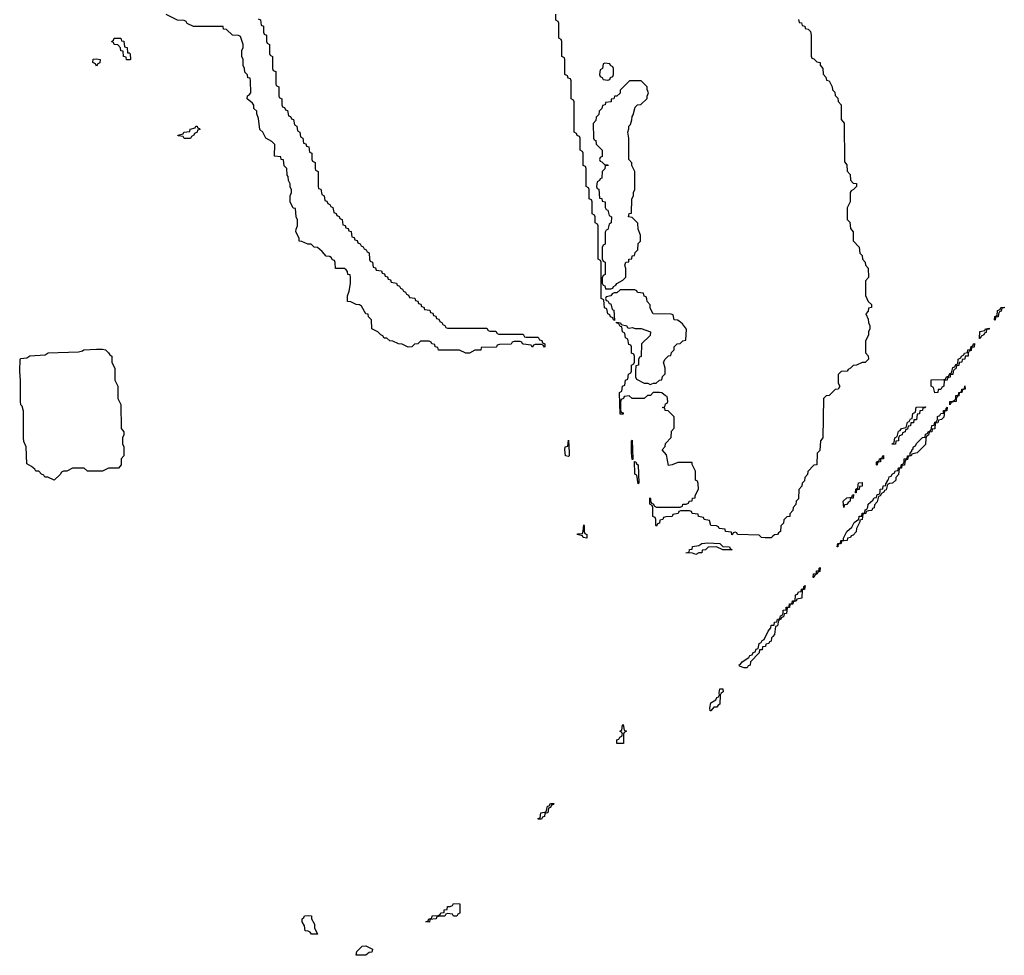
# Model space of a CAD drawing. Header units: inches. Extents: x 2808529 to 2951249, y 860290 to 1033701.
# Tile 91 of 153: x 2895022 to 2901530, y 961469 to 967653. Entities that reach past the tile are written whole.
import ezdxf

# ---------------------------------------------------------------- set-up
doc = ezdxf.new("R2010")
doc.units = ezdxf.units.IN
doc.header["$MEASUREMENT"] = 0
doc.layers.add('C8996', color=7, linetype='Continuous')
doc.layers.add('C9906', color=7, linetype='Continuous')

msp = doc.modelspace()

# ---------------------------------------------------------------- linework, layer by layer
at = {"layer": 'C8996', "color": 6}
for points in [[(2896598, 967658), (2896612.7, 967652.7), (2896618, 967618), (2896634, 967610), (2896634, 967570), (2896638, 967558), (2896654, 967550), (2896654, 967510), (2896658, 967498), (2896674, 967490), (2896674, 967430), (2896678, 967418), (2896694, 967410), (2896694, 967330), (2896698, 967318), (2896714, 967310), (2896714, 967230), (2896718, 967218), (2896734, 967210), (2896734, 967150), (2896738, 967138), (2896754, 967130), (2896754, 967090), (2896758, 967078), (2896772.7, 967072.7), (2896778, 967058), (2896792.7, 967052.7), (2896798, 967018), (2896812.7, 967012.7), (2896818, 966998), (2896832.7, 966992.7), (2896838, 966958), (2896854, 966950), (2896858, 966918), (2896874, 966910), (2896878, 966878), (2896894, 966870), (2896898, 966838), (2896912.7, 966832.7), (2896918, 966818), (2896932.7, 966812.7), (2896938, 966778), (2896954, 966770), (2896954, 966730), (2896958, 966718), (2896974, 966710), (2896974, 966670), (2896978, 966658), (2896994, 966650), (2896994, 966550), (2896998, 966538), (2897012.7, 966532.7), (2897018, 966498), (2897034, 966490), (2897038, 966458), (2897052.7, 966452.7), (2897058, 966438), (2897072.7, 966432.7), (2897078, 966418), (2897092.7, 966412.7), (2897098, 966378), (2897112.7, 966372.7), (2897118, 966358), (2897132.7, 966352.7), (2897138, 966338), (2897152.7, 966332.7), (2897158, 966298), (2897172.7, 966292.7), (2897178, 966278), (2897192.7, 966272.7), (2897198, 966258), (2897212.7, 966252.7), (2897218, 966218), (2897232.7, 966212.7), (2897238, 966198), (2897252.7, 966192.7), (2897258, 966178), (2897272.7, 966172.7), (2897278, 966158), (2897292.7, 966152.7), (2897298, 966138), (2897312.7, 966132.7), (2897318, 966118), (2897332.7, 966112.7), (2897334, 966070), (2897338, 966058), (2897354, 966050), (2897358, 966018), (2897372.7, 966012.7), (2897378, 965998), (2897412.7, 965992.7), (2897418, 965978), (2897432.7, 965972.7), (2897438, 965958), (2897452.7, 965952.7), (2897458, 965938), (2897472.7, 965932.7), (2897478, 965918), (2897512.7, 965912.7), (2897518, 965898), (2897532.7, 965892.7), (2897538, 965878), (2897552.7, 965872.7), (2897558, 965858), (2897572.7, 965852.7), (2897578, 965838), (2897592.7, 965832.7), (2897598, 965818), (2897632.7, 965812.7), (2897638, 965798), (2897652.7, 965792.7), (2897658, 965778), (2897672.7, 965772.7), (2897678, 965758), (2897692.7, 965752.7), (2897698, 965738), (2897732.7, 965732.7), (2897738, 965718), (2897752.7, 965712.7), (2897758, 965698), (2897772.7, 965692.7), (2897778, 965678), (2897792.7, 965672.7), (2897798, 965658), (2897812.7, 965652.7), (2897818, 965638), (2897832.7, 965632.7), (2897838, 965618), (2897850, 965614), (2898110, 965614), (2898118, 965598), (2898130, 965594), (2898170, 965594), (2898178, 965578), (2898190, 965574), (2898350, 965574), (2898358, 965558), (2898370, 965554), (2898450, 965554), (2898458, 965538), (2898472.7, 965532.7), (2898478, 965518), (2898494, 965510), (2898494, 965490), (2898490, 965488), (2898482, 965502), (2898470, 965506), (2898430, 965506), (2898418, 965502), (2898410, 965489), (2898402, 965502), (2898352, 965508), (2898346, 965510), (2898342, 965522), (2898330, 965526), (2898290, 965526), (2898278, 965522), (2898270, 965508.7), (2898192.7, 965507.3), (2898178, 965502), (2898174, 965490), (2898170.6, 965489.4), (2898072.7, 965487.3), (2898070, 965469.4), (2898031, 965469), (2897994, 965450), (2897970, 965449.3), (2897928.4, 965468.4), (2897790, 965469), (2897786, 965486), (2897768, 965490), (2897766, 965506), (2897746, 965510), (2897742, 965522), (2897728, 965528), (2897710, 965528.7), (2897672, 965528), (2897654, 965510), (2897632, 965508), (2897614, 965490), (2897590, 965489.2), (2897549, 965509), (2897526, 965510), (2897489.1, 965529.1), (2897468, 965530), (2897448.9, 965548.9), (2897430, 965549.2), (2897423.1, 965563.1), (2897408, 965570), (2897389.1, 965589.1), (2897350, 965609), (2897348, 965670), (2897328, 965690), (2897326, 965706), (2897310, 965708), (2897280.4, 965760.4), (2897268.9, 965768.9), (2897246, 965770), (2897210, 965788.7), (2897188, 965790), (2897188.9, 965828.9), (2897200.4, 965859.6), (2897208.7, 965910), (2897208.4, 965948.4), (2897206, 965966), (2897190, 965968), (2897188.7, 965988.7), (2897180.4, 966000.4), (2897168.7, 966008.7), (2897109, 966009), (2897107.3, 966047.3), (2897102, 966062), (2897090, 966066), (2897080.4, 966080.4), (2897068.7, 966088.7), (2897048, 966090), (2897022, 966122), (2896990, 966148), (2896968, 966150), (2896948.9, 966168.9), (2896926, 966170), (2896887.3, 966187.3), (2896869.2, 966189.2), (2896868.7, 966208.7), (2896848, 966250), (2896848.7, 966268.7), (2896858, 966290), (2896858, 966330), (2896849, 966350), (2896846, 966406), (2896830, 966408), (2896809.2, 966450), (2896809.3, 966490), (2896818, 966510), (2896818, 966530), (2896810, 966546), (2896809.1, 966569.1), (2896798, 966590), (2896796.4, 966616.4), (2896790, 966626), (2896788.7, 966668.7), (2896770, 966688), (2896766, 966726), (2896750, 966728), (2896747.3, 966747.3), (2896706, 966750), (2896708.7, 966828.7), (2896689, 966849), (2896650, 966869), (2896629, 966909), (2896610, 966928), (2896600.4, 967000.4), (2896588.4, 967031.6), (2896588.4, 967048.4), (2896570, 967066), (2896568.7, 967088.7), (2896560.4, 967100.4), (2896526, 967130), (2896528.7, 967150), (2896542, 967158), (2896548.7, 967170), (2896548.4, 967248.4), (2896546, 967266), (2896530, 967268), (2896528.4, 967288.4), (2896510, 967306), (2896508, 967330), (2896498, 967350), (2896498, 967390), (2896489.2, 967409.2), (2896489.3, 967450), (2896498, 967470), (2896498, 967490), (2896482, 967542), (2896468.4, 967548.4), (2896428, 967550), (2896388.7, 967588.7), (2896368.7, 967590), (2896367.3, 967607.3), (2896170, 967609), (2896130, 967629), (2896122, 967642), (2896110, 967648.7), (2896066, 967650), (2895990, 967688)], [(2900000, 964238.5), (2899990, 964229.2), (2899950, 964228), (2899926, 964230), (2899910, 964246), (2899766, 964250), (2899762, 964262), (2899750, 964266), (2899738, 964262), (2899734, 964250), (2899729.4, 964249.4), (2899726, 964266), (2899688, 964270), (2899686, 964286), (2899646, 964290), (2899642, 964302), (2899628, 964308), (2899590, 964309.2), (2899582, 964342), (2899546, 964350), (2899542, 964362), (2899508, 964370), (2899506, 964386), (2899466, 964390), (2899462, 964402), (2899450, 964406), (2899390, 964406), (2899378, 964402), (2899374, 964390), (2899338, 964382), (2899334, 964370), (2899292.7, 964367.3), (2899278, 964362), (2899274, 964350), (2899254, 964346), (2899250, 964326), (2899238, 964322), (2899230, 964306), (2899226, 964310), (2899226, 964350), (2899222, 964362), (2899206, 964370), (2899206, 964430), (2899202, 964442), (2899186, 964450), (2899187.3, 964492.7), (2899192, 964488), (2899192, 964472), (2899198, 964458), (2899210, 964454), (2899218, 964438), (2899232, 964432), (2899388, 964432), (2899402, 964438), (2899406, 964450), (2899428, 964452), (2899442, 964458), (2899446, 964470), (2899466, 964474), (2899470, 964491.3), (2899487.3, 964492.7), (2899487.3, 964507.3), (2899508, 964550), (2899507.3, 964587.3), (2899502, 964602), (2899488.7, 964610), (2899488, 964670), (2899466, 964714), (2899466, 964726), (2899372.7, 964727.3), (2899334, 964710), (2899310, 964706), (2899296.4, 964776.4), (2899269, 964810), (2899288, 964832), (2899290, 964852), (2899328, 964892), (2899330, 964934), (2899347.3, 964952.7), (2899348, 965028), (2899308.4, 965068.4), (2899288, 965070), (2899286, 965086), (2899269, 965090), (2899286, 965094), (2899290, 965114), (2899302, 965118), (2899306, 965130), (2899302, 965162), (2899290, 965166), (2899267.3, 965187.3), (2899250, 965188), (2899210, 965188), (2899192, 965170), (2899171.6, 965168.4), (2899150, 965149.2), (2899071.3, 965148.7), (2899050, 965166), (2899018, 965162), (2899014, 965150), (2898998, 965142), (2898992.7, 965127.3), (2898992.7, 965072.7), (2898998, 965058), (2899010, 965054), (2899010.8, 965049.2), (2899010, 965046), (2898990, 965046), (2898986, 965190), (2899002, 965198), (2899006, 965230), (2899022, 965238), (2899026, 965270), (2899042, 965278), (2899046, 965310), (2899062, 965318), (2899066, 965330), (2899066, 965370), (2899082, 965378), (2899086, 965390), (2899086, 965430), (2899082, 965442), (2899066, 965450), (2899066, 965490), (2899062, 965502), (2899047.3, 965507.3), (2899042, 965542), (2899026, 965550), (2899022, 965582), (2899006, 965590), (2899002, 965622), (2898990, 965626), (2898982, 965642), (2898966, 965650), (2898966, 965654), (2898994, 965650), (2898998, 965638), (2899034, 965630), (2899038, 965618), (2899050, 965614), (2899070, 965618), (2899091.1, 965611.1), (2899130, 965611), (2899192, 965590), (2899190, 965566), (2899132, 965510), (2899130, 965426), (2899118, 965422), (2899112.7, 965407.3), (2899111.3, 965370), (2899094, 965366), (2899091.3, 965330), (2899092, 965292), (2899098, 965278), (2899150, 965251.3), (2899174, 965250), (2899190, 965242), (2899211.3, 965251.3), (2899228.7, 965251.3), (2899250, 965271.3), (2899267.3, 965272.7), (2899270, 965294), (2899287.3, 965312.7), (2899288, 965350), (2899278, 965390), (2899288, 965410), (2899310, 965432), (2899326, 965434), (2899330, 965454), (2899348, 965472), (2899348.7, 965490), (2899368, 965510), (2899388, 965512), (2899406, 965530), (2899426, 965534), (2899428.7, 965608.7), (2899402, 965642), (2899380.4, 965660.4), (2899370, 965668), (2899348, 965670), (2899342, 965702), (2899327.3, 965707.3), (2899208, 965710), (2899190, 965746), (2899188.7, 965768.7), (2899168.7, 965790), (2899168, 965808), (2899162, 965822), (2899150, 965826), (2899146, 965846), (2899106, 965850), (2899102, 965862), (2899088, 965868), (2898991.3, 965868.7), (2898970, 965848.7), (2898952, 965848), (2898938, 965842), (2898930, 965828), (2898898, 965822), (2898894, 965810), (2898898, 965798), (2898910, 965794), (2898918, 965778), (2898930, 965774), (2898938, 965738), (2898950, 965734), (2898954, 965666), (2898946, 965670), (2898942, 965682), (2898926, 965690), (2898922, 965702), (2898908.4, 965708.4), (2898902, 965742), (2898888.4, 965748.4), (2898882, 965802), (2898866, 965810), (2898866, 966050), (2898862, 966062), (2898846, 966070), (2898846, 966290), (2898842, 966302), (2898826, 966310), (2898826, 966350), (2898822, 966362), (2898806, 966370), (2898806, 966450), (2898802, 966462), (2898786, 966470), (2898786, 966530), (2898782, 966542), (2898766, 966550), (2898766, 966670), (2898762, 966682), (2898746, 966690), (2898746, 966770), (2898742, 966782), (2898726, 966790), (2898726, 966870), (2898722, 966882), (2898707.3, 966887.3), (2898702, 966902), (2898686, 966910), (2898686, 967110), (2898682, 967122), (2898666, 967130), (2898666, 967250), (2898662, 967262), (2898647.3, 967267.3), (2898642, 967282), (2898626, 967290), (2898626, 967390), (2898622, 967402), (2898606, 967410), (2898606, 967510), (2898602, 967522), (2898586, 967530), (2898586, 967630), (2898582, 967642), (2898566, 967650), (2898566, 967690)], [(2900000, 963576.8), (2899992, 963568), (2899990, 963546), (2899978, 963542), (2899974, 963530), (2899954, 963526), (2899952, 963510), (2899932.7, 963507.3), (2899930, 963488.7), (2899912.7, 963487.3), (2899910, 963468), (2899852, 963408), (2899850, 963386), (2899838, 963382), (2899830, 963368.7), (2899810, 963369), (2899780.4, 963380.4), (2899778, 963390), (2899787, 963393), (2899798, 963410), (2899842, 963438), (2899848.7, 963450), (2899864, 963456), (2899870, 963470.8), (2899884, 963476), (2899890, 963492), (2899902, 963498), (2899910, 963530.8), (2899924, 963536), (2899930, 963551), (2899943.1, 963556.9), (2899970, 963612), (2899986, 963634), (2899990, 963651), (2900000, 963651.6)]]:
    msp.add_lwpolyline(points, dxfattribs=at)
for points in [[(2895734, 967434), (2895746, 967434), (2895752, 967428), (2895754, 967390), (2895750, 967388), (2895728.9, 967388.9), (2895726, 967406), (2895709.1, 967409.1), (2895706, 967446), (2895690, 967448), (2895688, 967468), (2895670, 967486), (2895646, 967490), (2895642, 967502), (2895630, 967506), (2895628, 967510), (2895642, 967518), (2895646, 967530), (2895690, 967531), (2895694, 967514), (2895710, 967512), (2895714, 967474), (2895731.3, 967470)], [(2895530, 967346), (2895522, 967362), (2895506, 967370), (2895508.4, 967391.6), (2895530, 967394), (2895554, 967390), (2895551.6, 967368.4), (2895538, 967362)], [(2898890, 967366), (2898878, 967362), (2898874, 967330), (2898858, 967322), (2898854, 967290), (2898858, 967278), (2898872, 967272), (2898878, 967258), (2898910, 967254), (2898922, 967258), (2898928, 967272), (2898942, 967278), (2898946, 967290), (2898946, 967330), (2898942, 967342), (2898926, 967350), (2898922, 967362)], [(2899128.7, 967248.7), (2899051.6, 967248.4), (2898992, 967188), (2898990, 967168), (2898970, 967148.7), (2898952.7, 967147.3), (2898950, 967129), (2898932, 967128), (2898931, 967110), (2898894, 967106), (2898892, 967090), (2898874, 967086), (2898870, 967066), (2898852, 967048), (2898850, 967026), (2898832, 967008), (2898830, 966986), (2898812.7, 966967.3), (2898814, 966870), (2898818, 966858), (2898830, 966854), (2898832, 966830), (2898871.3, 966790), (2898871.3, 966748.7), (2898858, 966742), (2898854, 966730), (2898858, 966718), (2898870, 966714), (2898890, 966694), (2898910, 966694), (2898911.3, 966690), (2898892, 966688), (2898890, 966668), (2898872, 966650), (2898870, 966606), (2898858, 966602), (2898854, 966590), (2898838, 966582), (2898834, 966550), (2898838, 966538), (2898850, 966534), (2898854, 966474), (2898870, 966472), (2898872.7, 966452.7), (2898891, 966450), (2898892.7, 966412.7), (2898898, 966398), (2898910, 966394), (2898918, 966358), (2898934, 966350), (2898932, 966310), (2898918, 966302), (2898910, 966266), (2898898, 966262), (2898892, 966248), (2898892, 966170), (2898878, 966162), (2898872, 966148), (2898871.1, 966128.9), (2898872, 966072), (2898878, 966058), (2898891.3, 966050), (2898890.8, 965970), (2898878, 965962), (2898872.7, 965947.3), (2898872.7, 965912.7), (2898878, 965898), (2898890, 965894), (2898894, 965874), (2898930, 965874), (2898942, 965878), (2898946, 965890), (2898962, 965898), (2898968.7, 965910), (2899009, 965931), (2899028.9, 965951.1), (2899029.1, 966009.1), (2899022, 966030), (2899028.7, 966050), (2899047.3, 966052.7), (2899048.7, 966070), (2899067.3, 966072.7), (2899070, 966092), (2899086, 966094), (2899090, 966114), (2899108, 966132), (2899110, 966174), (2899126, 966190), (2899126, 966230), (2899109.1, 966269.1), (2899108, 966308), (2899070, 966346), (2899046, 966350), (2899050, 966372), (2899066, 966374), (2899068.7, 966470), (2899078, 966490), (2899078, 966510), (2899088, 966530), (2899088, 966650), (2899068, 966690), (2899067.3, 966707.3), (2899048.7, 966730), (2899049, 966870), (2899042, 966910), (2899049.1, 966930.9), (2899049.3, 966950), (2899059, 966961), (2899069, 966991), (2899070, 967014), (2899076.4, 967023.6), (2899090, 967074), (2899106, 967090), (2899128, 967092), (2899168.7, 967131.3), (2899168.7, 967148.7), (2899178, 967170), (2899168.7, 967191.3), (2899168.7, 967208.7)], [(2896150, 966868), (2896108.9, 966868.9), (2896102, 966882), (2896070, 966886), (2896068, 966890), (2896102, 966898), (2896106, 966910), (2896146, 966914), (2896148, 966930), (2896182, 966938), (2896186, 966950), (2896194, 966950), (2896198, 966938), (2896210, 966934), (2896211.6, 966928.4), (2896198, 966922), (2896194, 966910), (2896178, 966902), (2896174, 966890), (2896158, 966882)], [(2895470, 964669.2), (2895448.4, 964688.4), (2895371.6, 964688.4), (2895334, 964670), (2895310.9, 964669.1), (2895298, 964662), (2895290, 964648), (2895250, 964609.6), (2895209.1, 964629.1), (2895188.7, 964630), (2895182, 964642), (2895166, 964650), (2895148.7, 964668.7), (2895128.7, 964670), (2895122, 964682), (2895100.4, 964700.4), (2895070, 964718), (2895064, 964830), (2895050, 964866), (2895048.2, 964890), (2895046.3, 965066.3), (2895039, 965099), (2895030, 965108), (2895028.3, 965130), (2895027, 965267), (2895022, 965330), (2895025.2, 965410), (2895030, 965414), (2895070, 965418), (2895090, 965430.4), (2895190, 965438), (2895210, 965450.6), (2895410, 965458), (2895436.4, 965463.6), (2895446, 965470), (2895530, 965476), (2895570, 965476), (2895590, 965470.8), (2895610, 965452), (2895618, 965438), (2895631, 965430), (2895632, 965390), (2895651.6, 965348.4), (2895651.6, 965271.6), (2895671, 965230), (2895671.3, 965150), (2895691, 965110), (2895692, 964952), (2895711, 964930), (2895711, 964910), (2895702, 964890), (2895702, 964850), (2895710.7, 964829.3), (2895710.7, 964770), (2895692, 964750), (2895692, 964710), (2895674, 964690), (2895610, 964688.7), (2895569.3, 964669.3)], [(2898650, 964766), (2898629, 964770), (2898626, 964810), (2898628, 964830), (2898646, 964834), (2898650, 964874), (2898654, 964790), (2898654, 964770)], [(2899070, 964746), (2899066, 964790), (2899066, 964870), (2899070, 964874), (2899074, 964750), (2899074, 964746)], [(2899110, 964586), (2899102, 964642), (2899090, 964646), (2899087.3, 964652.7), (2899086, 964734), (2899094, 964730), (2899098, 964718), (2899110.8, 964710), (2899114, 964590)], [(2898770, 964226), (2898746, 964230), (2898742, 964242), (2898706, 964250), (2898710, 964254), (2898742, 964258), (2898747.3, 964272.7), (2898750, 964314), (2898754, 964310), (2898754, 964270), (2898758, 964258), (2898771.1, 964251.1)], [(2899670, 964149.2), (2899628.4, 964168.4), (2899572.7, 964167.3), (2899554, 964150), (2899532.7, 964147.3), (2899530, 964129.2), (2899511.1, 964128.9), (2899490, 964118), (2899470, 964128), (2899426, 964130), (2899446, 964134), (2899450, 964151.3), (2899467.3, 964152.7), (2899470, 964170.8), (2899510, 964178), (2899530, 964190.7), (2899570, 964196), (2899650, 964190.8), (2899670, 964172), (2899714, 964170), (2899718, 964158), (2899732, 964150)], [(2899586, 963086), (2899583.1, 963103.1), (2899590, 963138), (2899623.1, 963156.9), (2899630, 963174), (2899642, 963178), (2899648.4, 963191.6), (2899644.7, 963204.7), (2899650, 963230.8), (2899670, 963231.3), (2899670.7, 963210), (2899658, 963202), (2899651, 963189), (2899650, 963128.7), (2899638, 963122), (2899630, 963109.2), (2899611.1, 963108.9), (2899590, 963086)], [(2899010, 962868.7), (2898968, 962870), (2898970, 962894), (2898982, 962898), (2898988, 962912), (2899002, 962918), (2899006, 962930), (2899002, 962942), (2898988.7, 962950), (2899002, 962958), (2899006, 962990), (2899010, 962994), (2899018, 962958), (2899032, 962950), (2899018, 962942), (2899014, 962930), (2899014, 962870)], [(2898448, 962368), (2898450, 962374), (2898462, 962378), (2898466, 962410), (2898502, 962418), (2898510, 962454), (2898522, 962458), (2898530, 962472), (2898552.7, 962472.7), (2898550, 962466), (2898538, 962462), (2898530, 962446), (2898518, 962442), (2898512, 962410), (2898494, 962406), (2898490, 962386), (2898478, 962382), (2898470, 962368)], [(2897890, 961728), (2897882, 961742), (2897850, 961746), (2897838, 961742), (2897831.1, 961728.9), (2897792.7, 961727.3), (2897778, 961722), (2897774, 961710), (2897734, 961706), (2897730, 961689.2), (2897706, 961690), (2897722, 961698), (2897726, 961710), (2897746, 961714), (2897749.3, 961730.7), (2897787.3, 961732.7), (2897802, 961738), (2897806, 961750), (2897827.3, 961752.7), (2897828.7, 961770), (2897847.3, 961772.7), (2897850, 961791.3), (2897868, 961792), (2897882, 961798), (2897890, 961811.3), (2897932, 961810), (2897931.6, 961748.4), (2897918, 961742), (2897911.6, 961728.4)], [(2896990, 961608.7), (2896950, 961609.3), (2896942, 961622), (2896929.3, 961629.3), (2896909.6, 961630), (2896904.7, 961664.7), (2896889.6, 961690), (2896890, 961711.3), (2896900.4, 961719.6), (2896904, 961730), (2896930, 961733.4), (2896950.6, 961730), (2896950.8, 961710.8), (2896970, 961674), (2896970.6, 961650.6)], [(2897310, 961469.2), (2897246, 961470), (2897250, 961494), (2897286, 961530), (2897310, 961531.3), (2897354, 961510), (2897350, 961489), (2897331.6, 961488.4)]]:
    msp.add_lwpolyline(points, close=True, dxfattribs=at)
at = {"layer": 'C9906', "color": 6}
for points in [[(2900170, 967654), (2900174, 967634), (2900190, 967632), (2900194, 967614), (2900212, 967610), (2900214, 967594), (2900234, 967590), (2900250, 967574), (2900254, 967550), (2900252.7, 967412.7), (2900258, 967398), (2900270, 967394), (2900290, 967374), (2900312, 967370), (2900312.7, 967352.7), (2900331.1, 967331.1), (2900332.7, 967292.7), (2900350, 967274), (2900354, 967254), (2900371.3, 967250), (2900392, 967210), (2900394, 967190), (2900410, 967174), (2900412, 967152), (2900430, 967134), (2900432.7, 967112.7), (2900450.9, 967090.9), (2900452.7, 966992.7), (2900471.3, 966968.7), (2900472.7, 966712.7), (2900490, 966694), (2900491.6, 966651.6), (2900511, 966630), (2900512.7, 966592.7), (2900532, 966572), (2900552, 966570), (2900554, 966550), (2900534, 966530), (2900518, 966522), (2900511.3, 966510), (2900511.3, 966450), (2900491.1, 966408.9), (2900492, 966332), (2900510, 966314), (2900512.7, 966272.7), (2900530.9, 966250.9), (2900532, 966192), (2900571.3, 966150), (2900574, 966110), (2900590, 966094), (2900592, 966070), (2900611.3, 966050), (2900612, 966030), (2900630.8, 966010), (2900631.3, 965950), (2900612.7, 965927.3), (2900612, 965830), (2900631.1, 965791.1), (2900651.3, 965770), (2900651.3, 965750), (2900632.7, 965747.3), (2900630, 965726), (2900614, 965710), (2900630, 965674), (2900632, 965652), (2900642, 965630), (2900642, 965610), (2900632, 965590), (2900631.3, 965570), (2900611.6, 965528.4), (2900611.6, 965451.6), (2900630.7, 965430.7), (2900631.3, 965410), (2900610, 965388), (2900590, 965388), (2900554, 965370), (2900532, 965368), (2900514, 965350), (2900498, 965342), (2900490.6, 965329.4), (2900452, 965328), (2900432, 965308), (2900431.6, 965251.6), (2900442, 965230), (2900432, 965210), (2900412, 965208), (2900372, 965170), (2900352, 965168), (2900334, 965150), (2900331.3, 964890), (2900314, 964870), (2900310, 964806), (2900292.7, 964787.3), (2900291.3, 964710), (2900272, 964708), (2900232, 964668), (2900230, 964646), (2900212, 964628), (2900210, 964606), (2900194, 964590), (2900192, 964570), (2900172.7, 964547.3), (2900170, 964486), (2900154, 964470), (2900151.3, 964448.7), (2900134, 964430), (2900132, 964410), (2900112.7, 964387.3), (2900112, 964370), (2900092, 964368), (2900072, 964348), (2900070, 964326), (2900052, 964308), (2900051, 964270), (2900038, 964262), (2900031.3, 964250), (2900011.1, 964248.9), (2900000, 964238.5)], [(2900000, 963651.6), (2900008, 963652), (2900010, 963671.3), (2900027.3, 963672.7), (2900030, 963692), (2900046, 963694), (2900050, 963714), (2900062, 963718), (2900068.9, 963731.1), (2900069.3, 963750), (2900088.4, 963751.6), (2900089.2, 963770), (2900107.3, 963772.7), (2900110, 963792), (2900126, 963794), (2900130, 963811.3), (2900147.3, 963812.7), (2900150, 963850.8), (2900164, 963856), (2900170, 963871.3), (2900187.3, 963872.7), (2900188.7, 963890), (2900206, 963894), (2900206, 963906), (2900212.7, 963912.7), (2900210, 963888), (2900194, 963886), (2900190.9, 963829.1), (2900158, 963822), (2900154, 963810), (2900134, 963806), (2900132, 963790), (2900112.7, 963787.3), (2900110, 963768), (2900094, 963766), (2900090.9, 963729.1), (2900074, 963726), (2900070, 963706), (2900058, 963702), (2900054, 963690), (2900038, 963682), (2900030, 963646), (2900018, 963642), (2900012, 963590), (2900000, 963576.8)]]:
    msp.add_lwpolyline(points, dxfattribs=at)
for points in [[(2901470, 965668), (2901466, 965670), (2901468.4, 965691.6), (2901482, 965698), (2901486, 965730), (2901502, 965738), (2901506, 965750), (2901530, 965754), (2901530, 965748), (2901514, 965746), (2901510, 965726), (2901498, 965722), (2901491.1, 965708.9), (2901490, 965689), (2901472, 965688)], [(2901366, 965546), (2901367.3, 965592.7), (2901402, 965598), (2901406, 965610), (2901430, 965614), (2901430, 965608.7), (2901412.7, 965607.3), (2901410, 965586), (2901398, 965582), (2901394, 965570), (2901378, 965562), (2901370, 965546)], [(2901070, 965186), (2901062, 965222), (2901046, 965230), (2901047.3, 965272.7), (2901130, 965274), (2901142, 965278), (2901148, 965292), (2901162, 965298), (2901170, 965314), (2901182, 965318), (2901190, 965354), (2901202, 965358), (2901210, 965374), (2901222, 965378), (2901226, 965410), (2901242, 965418), (2901246, 965430), (2901262, 965438), (2901266, 965450), (2901286, 965454), (2901288, 965470), (2901306, 965474), (2901310, 965494), (2901322, 965498), (2901326, 965510), (2901334, 965514), (2901330, 965488.7), (2901312.7, 965487.3), (2901310, 965466), (2901298, 965462), (2901291.1, 965448.9), (2901290.7, 965430), (2901271.6, 965428.4), (2901270, 965409), (2901252, 965408), (2901250, 965389), (2901232, 965388), (2901230, 965368), (2901214, 965366), (2901210, 965346), (2901198, 965342), (2901191.1, 965328.9), (2901190, 965308.7), (2901172.7, 965307.3), (2901171.3, 965290), (2901154, 965286), (2901152, 965270), (2901132.7, 965267.3), (2901130.6, 965230), (2901116.9, 965223.1), (2901110, 965209), (2901092, 965208), (2901090, 965189)], [(2901170, 965108), (2901169.3, 965130), (2901188.7, 965131.3), (2901202, 965138), (2901208.7, 965151.3), (2901209.2, 965170), (2901228, 965172), (2901229, 965190), (2901247.3, 965192.7), (2901248.7, 965210), (2901266, 965214), (2901270, 965234), (2901271.3, 965210), (2901254, 965206), (2901250, 965188.7), (2901232.7, 965187.3), (2901230, 965166), (2901218, 965162), (2901212, 965148), (2901211.3, 965130), (2901191.6, 965128.4), (2901178, 965122)], [(2900430, 964168), (2900426, 964170), (2900429.2, 964190), (2900448, 964192), (2900450, 964211.3), (2900467.3, 964212.7), (2900467.3, 964227.3), (2900490, 964271.3), (2900522, 964298), (2900538, 964330), (2900568.7, 964351.3), (2900570, 964371.3), (2900587.3, 964372.7), (2900590, 964391.3), (2900607.3, 964392.7), (2900610, 964414), (2900622, 964418), (2900628.7, 964431.3), (2900630, 964451.3), (2900662, 964478), (2900670, 964492), (2900686, 964494), (2900690, 964514), (2900702, 964518), (2900708.9, 964531.1), (2900710, 964551), (2900728, 964552), (2900730, 964572), (2900746, 964574), (2900746, 964586), (2900758, 964602), (2900758, 964610), (2900765.2, 964614.8), (2900770, 964631), (2900783.1, 964636.9), (2900790, 964651), (2900803.1, 964656.9), (2900810, 964671.3), (2900827.3, 964672.7), (2900830, 964692), (2900846, 964694), (2900850, 964714), (2900862, 964718), (2900868.7, 964731.3), (2900869.2, 964750), (2900888, 964752), (2900890, 964771.3), (2900907.3, 964772.7), (2900907.3, 964787.3), (2900918, 964802), (2900918, 964810), (2900925.2, 964814.8), (2900930, 964831), (2900943.1, 964836.9), (2900950, 964852), (2900990, 964892), (2901006, 964894), (2901010, 964914), (2901022, 964918), (2901026, 964930), (2901042, 964938), (2901048.7, 964951.3), (2901050, 964971.3), (2901067.3, 964972.7), (2901070, 964994), (2901082, 964998), (2901088.7, 965011.3), (2901089.2, 965030), (2901103.1, 965036.9), (2901110, 965051.3), (2901127.3, 965052.7), (2901128.7, 965070), (2901146, 965074), (2901146, 965086), (2901152, 965092), (2901150, 965068), (2901134, 965066), (2901130, 965026), (2901114, 965010), (2901094, 965006), (2901090, 964988), (2901074, 964986), (2901071, 964950), (2901052.7, 964947.3), (2901051.3, 964930), (2901032.7, 964927.3), (2901030, 964906), (2901018, 964902), (2901012, 964888), (2901010, 964846), (2900954, 964790), (2900918, 964782), (2900914, 964770), (2900894, 964766), (2900890, 964746), (2900878, 964742), (2900871.6, 964728.4), (2900870, 964708.7), (2900852.7, 964707.3), (2900850, 964688), (2900834, 964686), (2900830, 964646), (2900812.7, 964627.3), (2900812, 964610), (2900790, 964588.7), (2900772, 964588), (2900758, 964582), (2900750, 964546), (2900738, 964542), (2900734, 964530), (2900718, 964522), (2900710, 964506), (2900698, 964502), (2900690, 964466), (2900672.7, 964447.3), (2900670, 964426), (2900658, 964422), (2900654, 964410), (2900632, 964408), (2900618, 964402), (2900614, 964390), (2900594, 964386), (2900590.8, 964350), (2900574, 964346), (2900574, 964334), (2900552, 964290), (2900550, 964268), (2900530, 964246), (2900518, 964242), (2900514, 964230), (2900494, 964226), (2900492, 964210), (2900454, 964206), (2900452, 964190), (2900432.7, 964187.3)], [(2900790, 964846), (2900788, 964850), (2900802, 964858), (2900806, 964890), (2900822, 964898), (2900830, 964934), (2900842, 964938), (2900850, 964952), (2900882, 964958), (2900890, 964994), (2900902, 964998), (2900910, 965014), (2900922, 965018), (2900926, 965050), (2900942, 965058), (2900947.3, 965092.7), (2901010, 965094), (2901008, 965088), (2900992, 965088), (2900990, 965069), (2900972, 965068), (2900970, 965048), (2900954, 965046), (2900950, 965009), (2900932, 965008), (2900930, 964989), (2900912, 964988), (2900910, 964968), (2900894, 964966), (2900890, 964946), (2900878, 964942), (2900874, 964930), (2900858, 964922), (2900854, 964910), (2900838, 964902), (2900831.1, 964888.9), (2900830, 964869), (2900812, 964868), (2900810, 964848)], [(2900690, 964708.7), (2900686, 964710), (2900686, 964730), (2900702, 964738), (2900706, 964750), (2900722, 964758), (2900726, 964770), (2900732, 964772), (2900731, 964750), (2900712, 964748), (2900711, 964730), (2900692.7, 964727.3)], [(2900546, 964526), (2900548, 964550), (2900562, 964558), (2900567.3, 964592.7), (2900590, 964594), (2900591, 964570), (2900572.7, 964567.3), (2900570, 964549), (2900552, 964548), (2900550, 964526)], [(2900470, 964428), (2900466, 964470), (2900490, 964492), (2900522, 964498), (2900526, 964510), (2900534, 964514), (2900530.8, 964490), (2900511.6, 964488.4), (2900510.8, 964470), (2900496.9, 964463.1), (2900490, 964448), (2900474, 964446)], [(2900266, 963966), (2900269.2, 963990), (2900288, 963992), (2900289, 964010), (2900307.3, 964012.7), (2900307.3, 964027.3), (2900312, 964032), (2900310, 964006), (2900298, 964002), (2900294, 963990), (2900278, 963982), (2900270, 963966)]]:
    msp.add_lwpolyline(points, close=True, dxfattribs=at)

doc.saveas('drawing.dxf')
